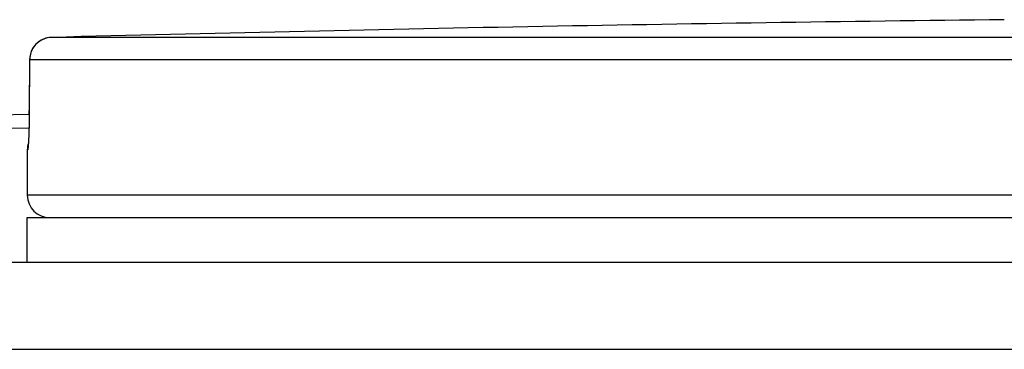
# Model space of a CAD drawing. Header units: millimetres. Extents: x 0 to 297, y 0 to 210.
# Tile 20 of 24: x 201.93 to 204.124, y 175.115 to 175.849. Entities that reach past the tile are written whole.
import ezdxf

# ---------------------------------------------------------------- set-up
doc = ezdxf.new("R2010")
doc.units = ezdxf.units.MM
doc.header["$LTSCALE"] = 16.335
doc.layers.get('0').update_dxf_attribs({"linetype": 'CONTINUOUS'})
doc.layers.add('AXES_REF', color=7, linetype='CONTINUOUS')

msp = doc.modelspace()

# ---------------------------------------------------------------- linework, layer by layer
at = {"color": 9, "linetype": 'Continuous'}
for p, q in [((205.5524, 175.8092), (202.0003, 175.8092)), ((201.9517, 175.7592), (201.951, 175.6471)), ((201.9516, 175.7595), (201.9517, 175.7592)), ((205.5499, 175.7592), (201.9517, 175.7592)), ((201.9509, 175.6382), (201.9504, 175.6082)), ((201.9509, 175.6471), (201.951, 175.6468)), ((201.951, 175.6471), (201.951, 175.6468)), ((201.951, 175.6471), (201.951, 175.6468)), ((201.9475, 175.5591), (201.9466, 175.559)), ((209.5466, 175.4579), (201.9466, 175.4579)), ((201.7126, 175.1146), (209.7806, 175.1146))]:
    msp.add_line(p, q, dxfattribs=at)
at = {"color": 7, "linetype": 'Continuous'}
for p, q in [((201.9516, 175.7595), (201.9509, 175.6379)), ((201.427, 175.6284), (201.9509, 175.6382)), ((201.9509, 175.6379), (201.9508, 175.6289)), ((201.4275, 175.5984), (201.9503, 175.6082)), ((201.9504, 175.6127), (201.9502, 175.6055)), ((201.9506, 175.6205), (201.9504, 175.6127)), ((201.9508, 175.6289), (201.9506, 175.6205)), ((201.9496, 175.5877), (201.9494, 175.5831)), ((201.9498, 175.593), (201.9496, 175.5877)), ((201.95, 175.5989), (201.9498, 175.593)), ((201.9502, 175.6055), (201.95, 175.5989)), ((201.9485, 175.5683), (201.9484, 175.5679)), ((201.9484, 175.5679), (201.9484, 175.5677)), ((201.9486, 175.5701), (201.9485, 175.5692)), ((201.9485, 175.5692), (201.9485, 175.5687)), ((201.9485, 175.5687), (201.9485, 175.5683)), ((201.9487, 175.5712), (201.9486, 175.5701)), ((201.9488, 175.5725), (201.9487, 175.5712)), ((201.9489, 175.574), (201.9488, 175.5725)), ((201.9493, 175.5813), (201.9489, 175.574)), ((201.9494, 175.5831), (201.9493, 175.5813)), ((201.9466, 175.559), (201.9466, 175.4579)), ((209.5807, 175.3079), (201.9125, 175.3079))]:
    msp.add_line(p, q, dxfattribs=at)
msp.add_lwpolyline([(201.9484, 175.5677), (201.9484, 175.5676), (201.9484, 175.5676)], dxfattribs=at)
for centre, radius, start, end in [((205.7466, 31.4329), 144.4249, 90.643576, 91.486375), ((202.0016, 175.7592), 0.05, 91.4864, 179.6295), ((201.9966, 175.559), 0.05, 162.6492, 180), ((201.9966, 175.4579), 0.05, 180, 270)]:
    msp.add_arc(centre, radius, start, end, dxfattribs=at)
at = {"color": 9, "linetype": 'Continuous'}
for centre, radius, start, end in [((202.0017, 175.759), 0.0502, 92.7422, 110.7828), ((202.0016, 175.7594), 0.0498, 91.4906, 92.6867), ((202.0018, 175.7592), 0.0501, 177.7324, 179.6297), ((202.0017, 175.7592), 0.05, 179.6299, 180), ((199.9439, 175.659), 2.0072, 359.4068, 359.6516), ((201.9976, 175.5591), 0.0501, 170.9318, 179.9938), ((201.9975, 175.5591), 0.05, 168.2575, 170.9244)]:
    msp.add_arc(centre, radius, start, end, dxfattribs=at)
for points, knots in [([(201.9839, 175.8059), (201.9749, 175.8025), (201.9587, 175.7901), (201.9521, 175.7708), (201.9518, 175.7612)], [0, 0, 0, 0, 0.499815, 1, 1, 1, 1]), ([(201.9504, 175.6082), (201.9503, 175.6042), (201.9499, 175.5911), (201.9493, 175.5781), (201.9487, 175.5691)], [0, 0, 0, 0, 0.307968, 1, 1, 1, 1]), ([(201.9487, 175.5691), (201.9485, 175.5666), (201.9485, 175.5631), (201.9478, 175.5603), (201.9477, 175.5591), (201.9475, 175.5591)], [0, 0, 0, 0, 0.741637, 0.931619, 1, 1, 1, 1])]:
    msp.add_open_spline(points, degree=3, knots=knots, dxfattribs=at)
at = {"layer": 'AXES_REF', "color": 7, "linetype": 'Continuous'}
for p, q in [((201.9466, 175.3079), (201.9466, 175.4079)), ((201.9466, 175.4079), (209.5466, 175.4079))]:
    msp.add_line(p, q, dxfattribs=at)

doc.saveas('drawing.dxf')
